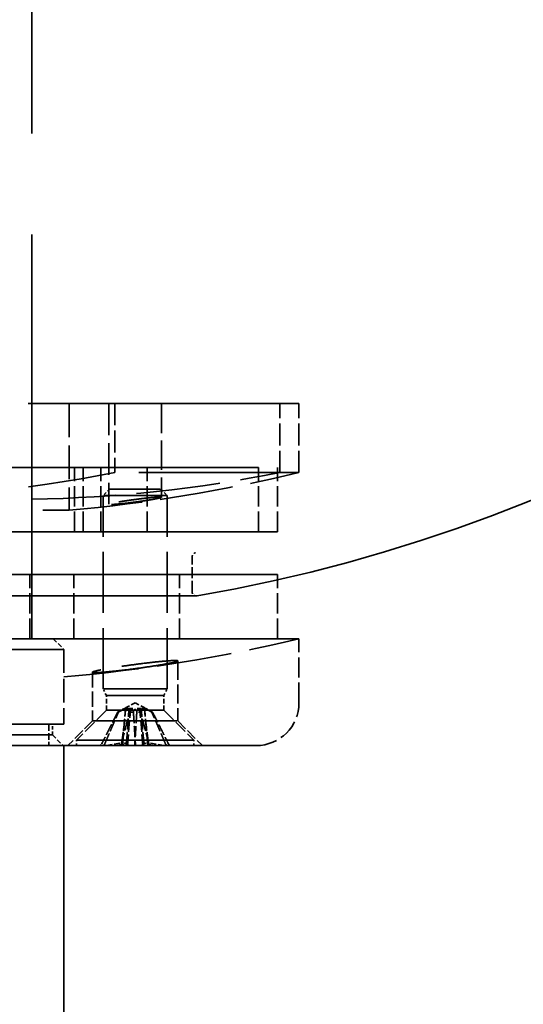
# Model space of a CAD drawing. Header units: millimetres. Extents: x 814 to 3201, y 212 to 4576.
# Tile 49 of 69: x 1315 to 1338, y 4407 to 4453. Entities that reach past the tile are written whole.
import ezdxf

# ---------------------------------------------------------------- set-up
doc = ezdxf.new("R2010")
doc.units = ezdxf.units.MM
doc.header["$LTSCALE"] = 18
doc.linetypes.add('DASHED', pattern=[0.2068, 0.1655, -0.0413])
doc.layers.add('Widoczne (ISO)', color=7, linetype='Continuous', lineweight=50)

msp = doc.modelspace()

# ---------------------------------------------------------------- linework, layer by layer
at = {"layer": 'Widoczne (ISO)', "linetype": 'DASHED', "lineweight": 35, "ltscale": 6.345819}
msp.add_line((1315.149, 4424.194), (1315.149, 4484.194), dxfattribs=at)
at = {"layer": 'Widoczne (ISO)', "linetype": 'DASHED', "lineweight": 35, "ltscale": 2.878971}
msp.add_line((1293.543, 4435.194), (1319.033, 4435.194), dxfattribs=at)
at = {"layer": 'Widoczne (ISO)', "linetype": 'DASHED', "lineweight": 35, "ltscale": 3.294508}
for p, q in [((1303.399, 4435.194), (1316.899, 4435.194)), ((1303.399, 4430.199), (1316.899, 4430.199))]:
    msp.add_line(p, q, dxfattribs=at)
at = {"layer": 'Widoczne (ISO)', "linetype": 'DASHED', "lineweight": 35, "ltscale": 1.31079}
msp.add_line((1326.755, 4435.194), (1315.149, 4435.194), dxfattribs=at)
at = {"layer": 'Widoczne (ISO)', "linetype": 'DASHED', "lineweight": 35, "ltscale": 0.528265}
msp.add_line((1316.899, 4435.194), (1316.899, 4430.199), dxfattribs=at)
at = {"layer": 'Widoczne (ISO)', "linetype": 'DASHED', "lineweight": 35, "ltscale": 0.816956}
msp.add_line((1318.751, 4435.194), (1321.21, 4435.194), dxfattribs=at)
at = {"layer": 'Widoczne (ISO)', "linetype": 'DASHED', "lineweight": 35, "ltscale": 0.498457}
msp.add_line((1318.751, 4435.194), (1318.751, 4430.48), dxfattribs=at)
at = {"layer": 'Widoczne (ISO)', "linetype": 'DASHED', "lineweight": 35, "ltscale": 0.341497}
for p, q in [((1319.033, 4435.194), (1319.033, 4431.964)), ((1326.755, 4431.964), (1326.755, 4435.194)), ((1327.649, 4431.964), (1327.649, 4435.194))]:
    msp.add_line(p, q, dxfattribs=at)
at = {"layer": 'Widoczne (ISO)', "linetype": 'DASHED', "lineweight": 35, "ltscale": 2.51606}
for p, q in [((1327.649, 4435.194), (1319.033, 4435.194)), ((1327.649, 4431.964), (1319.033, 4431.964))]:
    msp.add_line(p, q, dxfattribs=at)
at = {"layer": 'Widoczne (ISO)', "linetype": 'DASHED', "lineweight": 35, "ltscale": 0.46402}
msp.add_line((1321.21, 4435.194), (1321.21, 4430.806), dxfattribs=at)
at = {"layer": 'Widoczne (ISO)', "linetype": 'DASHED', "lineweight": 35, "ltscale": 2.692245}
for p, q in [((1318.381, 4432.194), (1294.545, 4432.194)), ((1294.545, 4429.194), (1318.381, 4429.194))]:
    msp.add_line(p, q, dxfattribs=at)
at = {"layer": 'Widoczne (ISO)', "linetype": 'DASHED', "lineweight": 35, "ltscale": 3.473641}
for p, q in [((1303.149, 4432.194), (1317.149, 4432.194)), ((1317.149, 4429.194), (1303.149, 4429.194))]:
    msp.add_line(p, q, dxfattribs=at)
at = {"layer": 'Widoczne (ISO)', "linetype": 'DASHED', "lineweight": 35, "ltscale": 1.197604}
for p, q in [((1315.149, 4432.194), (1325.753, 4432.194)), ((1325.753, 4429.194), (1315.149, 4429.194))]:
    msp.add_line(p, q, dxfattribs=at)
at = {"layer": 'Widoczne (ISO)', "linetype": 'DASHED', "lineweight": 35, "ltscale": 0.317196}
for p, q in [((1317.149, 4429.194), (1317.149, 4432.194)), ((1317.544, 4429.194), (1317.544, 4432.194)), ((1318.381, 4429.194), (1318.381, 4432.194)), ((1320.544, 4429.194), (1320.544, 4432.194)), ((1325.753, 4429.194), (1325.753, 4432.194)), ((1326.649, 4429.194), (1326.649, 4432.194)), ((1315.048, 4424.194), (1315.048, 4427.194)), ((1317.12, 4424.194), (1317.12, 4427.194)), ((1322.064, 4424.194), (1322.064, 4427.194)), ((1326.649, 4424.194), (1326.649, 4427.194)), ((1327.649, 4421.194), (1327.649, 4424.194))]:
    msp.add_line(p, q, dxfattribs=at)
at = {"layer": 'Widoczne (ISO)', "linetype": 'DASHED', "lineweight": 35, "ltscale": 0.996715}
for p, q in [((1320.544, 4432.194), (1317.544, 4432.194)), ((1321.481, 4430.887), (1318.481, 4430.887)), ((1317.544, 4429.194), (1320.544, 4429.194)), ((1318.028, 4427.194), (1322.064, 4427.194)), ((1318.028, 4424.194), (1322.064, 4424.194)), ((1321.481, 4421.844), (1318.481, 4421.844))]:
    msp.add_line(p, q, dxfattribs=at)
at = {"layer": 'Widoczne (ISO)', "linetype": 'DASHED', "lineweight": 35, "ltscale": 2.407391}
for p, q in [((1318.381, 4432.194), (1326.649, 4432.194)), ((1326.649, 4429.194), (1318.381, 4429.194))]:
    msp.add_line(p, q, dxfattribs=at)
at = {"layer": 'Widoczne (ISO)', "linetype": 'DASHED', "lineweight": 35, "ltscale": 0.045786}
for p, q in [((1318.788, 4431.194), (1318.481, 4430.887)), ((1321.174, 4431.194), (1321.481, 4430.887))]:
    msp.add_line(p, q, dxfattribs=at)
at = {"layer": 'Widoczne (ISO)', "linetype": 'DASHED', "lineweight": 35, "ltscale": 0.792883}
msp.add_line((1318.788, 4431.194), (1321.174, 4431.194), dxfattribs=at)
at = {"layer": 'Widoczne (ISO)', "linetype": 'DASHED', "lineweight": 35, "ltscale": 0.956354}
for p, q in [((1318.481, 4421.844), (1318.481, 4430.887)), ((1321.481, 4421.844), (1321.481, 4430.887))]:
    msp.add_line(p, q, dxfattribs=at)
at = {"layer": 'Widoczne (ISO)', "linetype": 'DASHED', "lineweight": 35, "ltscale": 0.171673}
msp.add_line((1322.649, 4426.391), (1322.649, 4428.015), dxfattribs=at)
at = {"layer": 'Widoczne (ISO)', "linetype": 'DASHED', "lineweight": 35, "ltscale": 9.890312}
msp.add_line((1326.649, 4427.194), (1293.649, 4427.194), dxfattribs=at)
at = {"layer": 'Widoczne (ISO)', "linetype": 'DASHED', "lineweight": 35, "ltscale": 0.894676}
for p, q in [((1307.209, 4427.194), (1315.048, 4427.194)), ((1307.209, 4424.194), (1315.048, 4424.194))]:
    msp.add_line(p, q, dxfattribs=at)
at = {"layer": 'Widoczne (ISO)', "linetype": 'DASHED', "lineweight": 35, "ltscale": 0.335752}
for p, q in [((1318.028, 4427.194), (1315.048, 4427.194)), ((1317.12, 4427.194), (1320.1, 4427.194)), ((1318.028, 4424.194), (1315.048, 4424.194)), ((1317.12, 4424.194), (1320.1, 4424.194))]:
    msp.add_line(p, q, dxfattribs=at)
at = {"layer": 'Widoczne (ISO)', "linetype": 'DASHED', "lineweight": 35, "ltscale": 0.507032}
msp.add_line((1315.149, 4427.194), (1317.12, 4427.194), dxfattribs=at)
at = {"layer": 'Widoczne (ISO)', "linetype": 'DASHED', "lineweight": 35, "ltscale": 4.219748}
msp.add_line((1297.449, 4426.191), (1322.849, 4426.191), dxfattribs=at)
at = {"layer": 'Widoczne (ISO)', "linetype": 'DASHED', "lineweight": 35, "ltscale": 1.566285}
msp.add_line((1315.149, 4426.191), (1322.849, 4426.191), dxfattribs=at)
at = {"layer": 'Widoczne (ISO)', "linetype": 'DASHED', "lineweight": 35, "ltscale": 10.333939}
msp.add_line((1327.649, 4424.194), (1292.649, 4424.194), dxfattribs=at)
at = {"layer": 'Widoczne (ISO)', "linetype": 'DASHED', "lineweight": 35, "ltscale": 9.665897}
msp.add_line((1326.649, 4424.194), (1293.649, 4424.194), dxfattribs=at)
at = {"layer": 'Widoczne (ISO)', "linetype": 'DASHED', "lineweight": 35, "ltscale": 1.993529}
msp.add_line((1304.149, 4424.194), (1316.149, 4424.194), dxfattribs=at)
at = {"layer": 'Widoczne (ISO)', "linetype": 'DASHED', "lineweight": 35, "ltscale": 0.074687}
for p, q in [((1316.149, 4424.194), (1316.649, 4423.694)), ((1316.107, 4419.694), (1316.607, 4419.194))]:
    msp.add_line(p, q, dxfattribs=at)
at = {"layer": 'Widoczne (ISO)', "linetype": 'DASHED', "lineweight": 35, "ltscale": 0.333719}
msp.add_line((1316.149, 4424.194), (1317.12, 4424.194), dxfattribs=at)
at = {"layer": 'Widoczne (ISO)', "linetype": 'DASHED', "lineweight": 35, "ltscale": 2.159665}
for p, q in [((1316.649, 4423.694), (1303.649, 4423.694)), ((1316.649, 4420.194), (1303.649, 4420.194)), ((1303.649, 4419.194), (1316.649, 4419.194))]:
    msp.add_line(p, q, dxfattribs=at)
at = {"layer": 'Widoczne (ISO)', "linetype": 'DASHED', "lineweight": 35, "ltscale": 0.370079}
msp.add_line((1316.649, 4423.694), (1316.649, 4420.194), dxfattribs=at)
at = {"layer": 'Widoczne (ISO)', "linetype": 'DASHED', "lineweight": 35, "ltscale": 0.297174}
msp.add_line((1321.981, 4423.155), (1321.981, 4420.344), dxfattribs=at)
at = {"layer": 'Widoczne (ISO)', "linetype": 'DASHED', "lineweight": 35, "ltscale": 0.241142}
msp.add_line((1317.981, 4422.625), (1317.981, 4420.344), dxfattribs=at)
at = {"layer": 'Widoczne (ISO)', "linetype": 'DASHED', "lineweight": 35, "ltscale": 0.03617}
for p, q in [((1318.634, 4421.537), (1318.481, 4421.844)), ((1321.328, 4421.537), (1321.481, 4421.844))]:
    msp.add_line(p, q, dxfattribs=at)
at = {"layer": 'Widoczne (ISO)', "linetype": 'DASHED', "lineweight": 35, "ltscale": 0.894799}
for p, q in [((1321.328, 4421.537), (1318.634, 4421.537)), ((1321.328, 4420.844), (1318.634, 4420.844))]:
    msp.add_line(p, q, dxfattribs=at)
at = {"layer": 'Widoczne (ISO)', "linetype": 'DASHED', "lineweight": 35, "ltscale": 0.073224}
for p, q in [((1318.634, 4420.844), (1318.634, 4421.537)), ((1321.328, 4420.844), (1321.328, 4421.537))]:
    msp.add_line(p, q, dxfattribs=at)
at = {"layer": 'Widoczne (ISO)', "linetype": 'DASHED', "lineweight": 35, "ltscale": 0.182804}
for p, q in [((1319.385, 4419.194), (1319.536, 4420.917)), ((1320.576, 4419.194), (1320.426, 4420.917))]:
    msp.add_line(p, q, dxfattribs=at)
at = {"layer": 'Widoczne (ISO)', "linetype": 'DASHED', "lineweight": 35, "ltscale": 0.068256}
for q in [(1319.41, 4420.891), (1320.552, 4420.891)]:
    msp.add_line((1319.981, 4421.194), q, dxfattribs=at)
at = {"layer": 'Widoczne (ISO)', "linetype": 'DASHED', "lineweight": 35, "ltscale": 0.209808}
for p, q in [((1318.634, 4420.844), (1317.231, 4419.441)), ((1321.328, 4420.844), (1322.731, 4419.441))]:
    msp.add_line(p, q, dxfattribs=at)
at = {"layer": 'Widoczne (ISO)', "linetype": 'DASHED', "lineweight": 35, "ltscale": 0.019364}
for p, q in [((1319.202, 4420.758), (1319.164, 4420.758)), ((1319.902, 4420.758), (1319.723, 4420.758)), ((1320.239, 4420.758), (1320.059, 4420.758)), ((1320.797, 4420.758), (1320.759, 4420.758))]:
    msp.add_line(p, q, dxfattribs=at)
at = {"layer": 'Widoczne (ISO)', "linetype": 'DASHED', "lineweight": 35, "ltscale": 0.174619}
for p, q in [((1319.618, 4419.194), (1319.762, 4420.84)), ((1320.344, 4419.194), (1320.2, 4420.84))]:
    msp.add_line(p, q, dxfattribs=at)
at = {"layer": 'Widoczne (ISO)', "linetype": 'DASHED', "lineweight": 35, "ltscale": 0.105665}
msp.add_line((1315.949, 4420.194), (1315.949, 4419.194), dxfattribs=at)
at = {"layer": 'Widoczne (ISO)', "linetype": 'DASHED', "lineweight": 35, "ltscale": 0.052783}
msp.add_line((1316.107, 4419.694), (1316.107, 4420.194), dxfattribs=at)
at = {"layer": 'Widoczne (ISO)', "linetype": 'DASHED', "lineweight": 35, "ltscale": 0.171911}
for p, q in [((1317.981, 4420.344), (1316.831, 4419.194)), ((1321.981, 4420.344), (1323.131, 4419.194))]:
    msp.add_line(p, q, dxfattribs=at)
at = {"layer": 'Widoczne (ISO)', "linetype": 'DASHED', "lineweight": 35, "ltscale": 1.328986}
msp.add_line((1317.981, 4420.344), (1321.981, 4420.344), dxfattribs=at)
at = {"layer": 'Widoczne (ISO)', "linetype": 'DASHED', "lineweight": 35, "ltscale": 2.271106}
msp.add_line((1316.107, 4419.694), (1304.19, 4419.694), dxfattribs=at)
at = {"layer": 'Widoczne (ISO)', "linetype": 'DASHED', "lineweight": 35, "ltscale": 0.026728}
for p, q in [((1318.533, 4419.499), (1318.419, 4419.272)), ((1321.429, 4419.499), (1321.542, 4419.272))]:
    msp.add_line(p, q, dxfattribs=at)
at = {"layer": 'Widoczne (ISO)', "linetype": 'DASHED', "lineweight": 35, "ltscale": 0.041519}
for p, q in [((1319.571, 4419.274), (1319.606, 4419.666)), ((1320.39, 4419.274), (1320.356, 4419.666))]:
    msp.add_line(p, q, dxfattribs=at)
at = {"layer": 'Widoczne (ISO)', "linetype": 'DASHED', "lineweight": 35, "ltscale": 8.881499}
msp.add_line((1325.649, 4419.194), (1294.649, 4419.194), dxfattribs=at)
at = {"layer": 'Widoczne (ISO)', "linetype": 'DASHED', "lineweight": 35, "ltscale": 5.97564}
msp.add_line((1316.649, 4419.194), (1316.649, 4362.694), dxfattribs=at)
at = {"layer": 'Widoczne (ISO)', "linetype": 'DASHED', "lineweight": 35, "ltscale": 2.09321}
msp.add_line((1323.131, 4419.194), (1316.831, 4419.194), dxfattribs=at)
at = {"layer": 'Widoczne (ISO)', "linetype": 'DASHED', "lineweight": 35, "ltscale": 1.827393}
for p, q in [((1322.731, 4419.441), (1317.231, 4419.441)), ((1322.731, 4419.194), (1317.231, 4419.194))]:
    msp.add_line(p, q, dxfattribs=at)
at = {"layer": 'Widoczne (ISO)', "linetype": 'DASHED', "lineweight": 35, "ltscale": 0.025986}
for p, q in [((1317.231, 4419.194), (1317.231, 4419.441)), ((1322.731, 4419.194), (1322.731, 4419.441))]:
    msp.add_line(p, q, dxfattribs=at)
at = {"layer": 'Widoczne (ISO)', "linetype": 'DASHED', "lineweight": 35, "ltscale": 0.077202}
for p, q in [((1318.294, 4419.194), (1318.444, 4419.194)), ((1319.286, 4419.194), (1319.996, 4419.194)), ((1319.966, 4419.194), (1320.676, 4419.194)), ((1321.517, 4419.194), (1321.667, 4419.194))]:
    msp.add_line(p, q, dxfattribs=at)
at = {"layer": 'Widoczne (ISO)', "linetype": 'DASHED', "lineweight": 35, "ltscale": 0.093995}
for p, q in [((1318.295, 4419.194), (1319.183, 4419.194)), ((1318.444, 4419.194), (1319.275, 4419.194)), ((1319.286, 4419.194), (1319.604, 4419.194)), ((1319.966, 4419.194), (1319.921, 4419.194)), ((1319.996, 4419.194), (1320.04, 4419.194)), ((1320.676, 4419.194), (1320.358, 4419.194)), ((1321.517, 4419.194), (1320.687, 4419.194)), ((1321.667, 4419.194), (1320.779, 4419.194))]:
    msp.add_line(p, q, dxfattribs=at)
at = {"layer": 'Widoczne (ISO)', "linetype": 'DASHED', "lineweight": 35, "ltscale": 0.089881}
for p, q in [((1318.64, 4419.194), (1319.346, 4419.316)), ((1319.108, 4419.194), (1319.567, 4419.316)), ((1320.854, 4419.194), (1320.395, 4419.316)), ((1321.321, 4419.194), (1320.616, 4419.316))]:
    msp.add_line(p, q, dxfattribs=at)
at = {"layer": 'Widoczne (ISO)', "linetype": 'DASHED', "lineweight": 35, "ltscale": 0.099573}
for p, q in [((1318.64, 4419.194), (1319.47, 4419.194)), ((1319.384, 4419.194), (1318.64, 4419.194)), ((1319.108, 4419.194), (1319.554, 4419.194)), ((1319.686, 4419.194), (1319.108, 4419.194)), ((1320.276, 4419.194), (1320.854, 4419.194)), ((1320.854, 4419.194), (1320.407, 4419.194)), ((1321.321, 4419.194), (1320.492, 4419.194)), ((1320.577, 4419.194), (1321.321, 4419.194))]:
    msp.add_line(p, q, dxfattribs=at)
at = {"layer": 'Widoczne (ISO)', "linetype": 'DASHED', "lineweight": 35, "ltscale": 0.036577}
for p, q in [((1319.183, 4419.194), (1319.385, 4419.194)), ((1319.275, 4419.194), (1319.554, 4419.194)), ((1319.47, 4419.194), (1319.618, 4419.194)), ((1319.686, 4419.194), (1319.921, 4419.194)), ((1320.04, 4419.194), (1320.276, 4419.194)), ((1320.344, 4419.194), (1320.492, 4419.194)), ((1320.407, 4419.194), (1320.687, 4419.194)), ((1320.576, 4419.194), (1320.779, 4419.194))]:
    msp.add_line(p, q, dxfattribs=at)
at = {"layer": 'Widoczne (ISO)', "linetype": 'DASHED', "lineweight": 35, "ltscale": 23.944069}
msp.add_arc((1310.149, 4500.105), 75, 279.77538, 260.22462, dxfattribs=at)
at = {"layer": 'Widoczne (ISO)', "linetype": 'DASHED', "lineweight": 35, "ltscale": 1.15313}
msp.add_arc((1310.149, 4504.894), 75, 275.16361, 283.4934, dxfattribs=at)
at = {"layer": 'Widoczne (ISO)', "linetype": 'DASHED', "lineweight": 35, "ltscale": 0.029438}
msp.add_arc((1322.849, 4428.015), 0.2, 99.9912, 180, dxfattribs=at)
at = {"layer": 'Widoczne (ISO)', "linetype": 'DASHED', "lineweight": 35, "ltscale": 0.033127}
msp.add_arc((1322.849, 4426.391), 0.2, 180, 270, dxfattribs=at)
at = {"layer": 'Widoczne (ISO)', "linetype": 'DASHED', "lineweight": 35, "ltscale": 0.003509}
msp.add_arc((1322.849, 4426.391), 0.2, 270, 279.7754, dxfattribs=at)
at = {"layer": 'Widoczne (ISO)', "linetype": 'DASHED', "lineweight": 35, "ltscale": 1.179675}
msp.add_arc((1310.149, 4497.124), 75, 274.97187, 283.4934, dxfattribs=at)
at = {"layer": 'Widoczne (ISO)', "linetype": 'DASHED', "lineweight": 35, "ltscale": 0.332172}
msp.add_arc((1325.649, 4421.194), 2, 270, 0, dxfattribs=at)
at = {"layer": 'Widoczne (ISO)', "linetype": 'DASHED', "lineweight": 35, "ltscale": 0.016264}
for centre, start, end in [((1318.294, 4419.334), 270, 333.5), ((1321.667, 4419.334), 206.5, 270)]:
    msp.add_arc(centre, 0.14, start, end, dxfattribs=at)
at = {"layer": 'Widoczne (ISO)', "linetype": 'DASHED', "lineweight": 35, "ltscale": 2.895371}
msp.add_ellipse((1306.288, 4504.894), major_axis=(0, -74.189), ratio=0.936373, start_param=6.098681, end_param=6.46769, dxfattribs=at)
at = {"layer": 'Widoczne (ISO)', "linetype": 'DASHED', "lineweight": 35, "ltscale": 1.318984}
msp.add_ellipse((1314.01, 4504.894), major_axis=(0, -74.189), ratio=0.936373, start_param=0.016396, end_param=0.184504, dxfattribs=at)
at = {"layer": 'Widoczne (ISO)', "linetype": 'DASHED', "lineweight": 35, "ltscale": 0.018689}
for centre, major_axis, ratio, start_param, end_param in [((1319.391, 4418.989), (0.119, -0.334), 0.457878, 2.060971, 2.717279), ((1319.191, 4418.989), (0.143, 0.333), 0.390984, 5.530555, 6.186863), ((1319.377, 4418.989), (-0.181, -0.336), 0.212379, 2.336401, 2.992709), ((1319.685, 4418.989), (-0.169, 0.335), 0.284565, 5.220864, 5.877172), ((1320.277, 4418.989), (0.169, 0.335), 0.284565, 0.406014, 1.062321), ((1320.584, 4418.989), (0.181, -0.336), 0.212379, 3.290476, 3.946784), ((1320.571, 4418.989), (-0.119, -0.334), 0.457878, 3.565907, 4.222214), ((1320.771, 4418.989), (-0.143, 0.333), 0.390984, 0.096322, 0.75263)]:
    msp.add_ellipse(centre, major_axis=major_axis, ratio=ratio, start_param=start_param, end_param=end_param, dxfattribs=at)
at = {"layer": 'Widoczne (ISO)', "linetype": 'DASHED', "lineweight": 35, "ltscale": 0.820908}
msp.add_open_spline([(1321.132, 4430.817), (1321.078, 4430.817), (1320.991, 4430.813), (1320.768, 4430.795), (1320.632, 4430.782), (1320.351, 4430.751), (1320.188, 4430.731), (1319.859, 4430.688), (1319.694, 4430.665), (1319.405, 4430.621), (1319.261, 4430.598), (1319.021, 4430.555), (1318.925, 4430.535), (1318.797, 4430.505), (1318.758, 4430.491), (1318.747, 4430.474), (1318.775, 4430.469), (1318.884, 4430.469), (1318.97, 4430.474), (1319.194, 4430.491), (1319.33, 4430.505), (1319.611, 4430.535), (1319.774, 4430.555), (1320.103, 4430.598), (1320.268, 4430.621), (1320.557, 4430.665), (1320.701, 4430.688), (1320.941, 4430.731), (1321.037, 4430.751), (1321.164, 4430.782), (1321.204, 4430.795), (1321.215, 4430.813), (1321.186, 4430.817), (1321.132, 4430.817)], degree=3, knots=[0, 0, 0, 0, 0.0462899, 0.0462899, 0.0925797, 0.0925797, 0.1393794, 0.1393794, 0.1861791, 0.1861791, 0.2329772, 0.2329772, 0.2797752, 0.2797752, 0.3260649, 0.3260649, 0.3723546, 0.3723546, 0.4186443, 0.4186443, 0.464934, 0.464934, 0.511732, 0.511732, 0.55853, 0.55853, 0.6053298, 0.6053298, 0.6521295, 0.6521295, 0.6984193, 0.6984193, 0.7447092, 0.7447092, 0.7447092, 0.7447092], dxfattribs=at)
at = {"layer": 'Widoczne (ISO)', "linetype": 'DASHED', "lineweight": 35, "ltscale": 1.335418}
msp.add_open_spline([(1320.683, 4422.89), (1320.448, 4422.854), (1320.179, 4422.816), (1319.645, 4422.746), (1319.379, 4422.715), (1318.922, 4422.665), (1318.7, 4422.643), (1318.337, 4422.614), (1318.196, 4422.607), (1318.02, 4422.607), (1317.973, 4422.614), (1317.991, 4422.643), (1318.056, 4422.665), (1318.263, 4422.715), (1318.42, 4422.746), (1318.81, 4422.816), (1319.044, 4422.854), (1319.514, 4422.925), (1319.783, 4422.963), (1320.317, 4423.033), (1320.583, 4423.065), (1321.039, 4423.115), (1321.262, 4423.137), (1321.625, 4423.166), (1321.766, 4423.173), (1321.942, 4423.173), (1321.989, 4423.166), (1321.971, 4423.137), (1321.906, 4423.115), (1321.699, 4423.065), (1321.542, 4423.033), (1321.152, 4422.963), (1320.918, 4422.925), (1320.683, 4422.89)], degree=3, knots=[0, 0, 0, 0, 0.076125, 0.076125, 0.15225, 0.15225, 0.227548, 0.227548, 0.302846, 0.302846, 0.378145, 0.378145, 0.453443, 0.453443, 0.529568, 0.529568, 0.605692, 0.605692, 0.681822, 0.681822, 0.757951, 0.757951, 0.83325, 0.83325, 0.908548, 0.908548, 0.983847, 0.983847, 1.059146, 1.059146, 1.135275, 1.135275, 1.211404, 1.211404, 1.211404, 1.211404], dxfattribs=at)
at = {"layer": 'Widoczne (ISO)', "linetype": 'DASHED', "lineweight": 35, "ltscale": 0.063795}
for points, knots in [([(1319.535, 4420.911), (1319.536, 4420.916), (1319.537, 4420.92), (1319.535, 4420.931), (1319.529, 4420.935), (1319.509, 4420.935), (1319.494, 4420.931), (1319.457, 4420.915), (1319.435, 4420.904), (1319.387, 4420.878), (1319.356, 4420.861), (1319.291, 4420.826), (1319.256, 4420.807), (1319.224, 4420.79), (1319.213, 4420.784), (1319.202, 4420.778), (1319.19, 4420.772)], [-0.05372527, -0.05372527, -0.05372527, -0.05372527, -0.04982808, -0.04982808, -0.04051932, -0.04051932, -0.03121055, -0.03121055, -0.02190179, -0.02190179, -0.01095089, -0.01095089, 0, 0, 0, 0.00382906, 0.00382906, 0.00382906, 0.00382906]), ([(1319.226, 4420.772), (1319.236, 4420.778), (1319.247, 4420.784), (1319.288, 4420.807), (1319.323, 4420.826), (1319.394, 4420.861), (1319.429, 4420.878), (1319.489, 4420.904), (1319.519, 4420.915), (1319.574, 4420.931), (1319.6, 4420.935), (1319.642, 4420.935), (1319.661, 4420.931), (1319.681, 4420.92), (1319.686, 4420.916), (1319.691, 4420.911)], [0.13976647, 0.13976647, 0.13976647, 0.13976647, 0.14359553, 0.14359553, 0.15454642, 0.15454642, 0.16549732, 0.16549732, 0.17480608, 0.17480608, 0.18411485, 0.18411485, 0.19342361, 0.19342361, 0.1973208, 0.1973208, 0.1973208, 0.1973208]), ([(1319.733, 4420.772), (1319.738, 4420.778), (1319.742, 4420.784), (1319.755, 4420.807), (1319.762, 4420.826), (1319.763, 4420.861), (1319.759, 4420.878), (1319.742, 4420.904), (1319.729, 4420.915), (1319.696, 4420.931), (1319.675, 4420.935), (1319.629, 4420.935), (1319.601, 4420.931), (1319.56, 4420.92), (1319.548, 4420.916), (1319.535, 4420.911)], [0.13976647, 0.13976647, 0.13976647, 0.13976647, 0.14359553, 0.14359553, 0.15454642, 0.15454642, 0.16549732, 0.16549732, 0.17480608, 0.17480608, 0.18411485, 0.18411485, 0.19342361, 0.19342361, 0.1973208, 0.1973208, 0.1973208, 0.1973208]), ([(1319.691, 4420.911), (1319.704, 4420.916), (1319.717, 4420.92), (1319.763, 4420.931), (1319.796, 4420.935), (1319.855, 4420.935), (1319.884, 4420.931), (1319.937, 4420.915), (1319.961, 4420.904), (1320, 4420.878), (1320.019, 4420.861), (1320.046, 4420.826), (1320.054, 4420.807), (1320.057, 4420.79), (1320.059, 4420.784), (1320.059, 4420.778), (1320.059, 4420.772)], [-0.05372527, -0.05372527, -0.05372527, -0.05372527, -0.04982808, -0.04982808, -0.04051932, -0.04051932, -0.03121055, -0.03121055, -0.02190179, -0.02190179, -0.01095089, -0.01095089, 0, 0, 0, 0.00382906, 0.00382906, 0.00382906, 0.00382906]), ([(1320.271, 4420.911), (1320.258, 4420.916), (1320.245, 4420.92), (1320.199, 4420.931), (1320.166, 4420.935), (1320.107, 4420.935), (1320.077, 4420.931), (1320.024, 4420.915), (1320.001, 4420.904), (1319.961, 4420.878), (1319.943, 4420.861), (1319.916, 4420.826), (1319.908, 4420.807), (1319.904, 4420.79), (1319.903, 4420.784), (1319.903, 4420.778), (1319.902, 4420.772)], [-0.05372527, -0.05372527, -0.05372527, -0.05372527, -0.04982808, -0.04982808, -0.04051932, -0.04051932, -0.03121055, -0.03121055, -0.02190179, -0.02190179, -0.01095089, -0.01095089, 0, 0, 0, 0.00382906, 0.00382906, 0.00382906, 0.00382906]), ([(1320.229, 4420.772), (1320.224, 4420.778), (1320.22, 4420.784), (1320.207, 4420.807), (1320.2, 4420.826), (1320.198, 4420.861), (1320.203, 4420.878), (1320.22, 4420.904), (1320.232, 4420.915), (1320.266, 4420.931), (1320.287, 4420.935), (1320.333, 4420.935), (1320.36, 4420.931), (1320.402, 4420.92), (1320.414, 4420.916), (1320.426, 4420.911)], [0.13976647, 0.13976647, 0.13976647, 0.13976647, 0.14359553, 0.14359553, 0.15454642, 0.15454642, 0.16549732, 0.16549732, 0.17480608, 0.17480608, 0.18411485, 0.18411485, 0.19342361, 0.19342361, 0.1973208, 0.1973208, 0.1973208, 0.1973208]), ([(1320.736, 4420.772), (1320.725, 4420.778), (1320.715, 4420.784), (1320.673, 4420.807), (1320.639, 4420.826), (1320.568, 4420.861), (1320.532, 4420.878), (1320.472, 4420.904), (1320.443, 4420.915), (1320.387, 4420.931), (1320.362, 4420.935), (1320.32, 4420.935), (1320.301, 4420.931), (1320.281, 4420.92), (1320.276, 4420.916), (1320.271, 4420.911)], [0.13976647, 0.13976647, 0.13976647, 0.13976647, 0.14359553, 0.14359553, 0.15454642, 0.15454642, 0.16549732, 0.16549732, 0.17480608, 0.17480608, 0.18411485, 0.18411485, 0.19342361, 0.19342361, 0.1973208, 0.1973208, 0.1973208, 0.1973208]), ([(1320.426, 4420.911), (1320.425, 4420.916), (1320.425, 4420.92), (1320.427, 4420.931), (1320.433, 4420.935), (1320.453, 4420.935), (1320.468, 4420.931), (1320.505, 4420.915), (1320.527, 4420.904), (1320.575, 4420.878), (1320.606, 4420.861), (1320.671, 4420.826), (1320.706, 4420.807), (1320.738, 4420.79), (1320.749, 4420.784), (1320.76, 4420.778), (1320.772, 4420.772)], [-0.05372527, -0.05372527, -0.05372527, -0.05372527, -0.04982808, -0.04982808, -0.04051932, -0.04051932, -0.03121055, -0.03121055, -0.02190179, -0.02190179, -0.01095089, -0.01095089, 0, 0, 0, 0.00382906, 0.00382906, 0.00382906, 0.00382906])]:
    msp.add_open_spline(points, degree=3, knots=knots, dxfattribs=at)
at = {"layer": 'Widoczne (ISO)', "linetype": 'DASHED', "lineweight": 35, "ltscale": 0.170484}
for points in [[(1319.346, 4419.316), (1319.351, 4419.338), (1319.356, 4419.359), (1319.39, 4419.534), (1319.413, 4419.721), (1319.465, 4420.16), (1319.492, 4420.446), (1319.524, 4420.792), (1319.53, 4420.852), (1319.535, 4420.911)], [(1319.567, 4419.316), (1319.571, 4419.338), (1319.574, 4419.359), (1319.596, 4419.534), (1319.611, 4419.721), (1319.645, 4420.16), (1319.663, 4420.446), (1319.684, 4420.792), (1319.687, 4420.852), (1319.691, 4420.911)], [(1320.395, 4419.316), (1320.391, 4419.338), (1320.388, 4419.359), (1320.366, 4419.534), (1320.351, 4419.721), (1320.317, 4420.16), (1320.299, 4420.446), (1320.278, 4420.792), (1320.275, 4420.852), (1320.271, 4420.911)], [(1320.616, 4419.316), (1320.611, 4419.338), (1320.606, 4419.359), (1320.572, 4419.534), (1320.549, 4419.721), (1320.497, 4420.16), (1320.469, 4420.446), (1320.437, 4420.792), (1320.432, 4420.852), (1320.426, 4420.911)]]:
    msp.add_open_spline(points, degree=3, knots=[-2.7963552, -2.7963552, -2.7963552, -2.7963552, -2.7900399, -2.7900399, -2.7426847, -2.7426847, -2.6569758, -2.6569758, -2.6392228, -2.6392228, -2.6392228, -2.6392228], dxfattribs=at)
at = {"layer": 'Widoczne (ISO)', "linetype": 'DASHED', "lineweight": 35, "ltscale": 0.176029}
for points, weights in [([(1319.164, 4420.758), (1318.905, 4420.246), (1318.419, 4419.272)], [1, 1.0526638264, 1.00378810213]), ([(1318.558, 4419.272), (1318.978, 4420.246), (1319.202, 4420.758)], [1.00378810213, 1.0526638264, 1]), ([(1319.337, 4419.272), (1319.589, 4420.246), (1319.723, 4420.758)], [1.00378810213, 1.0526638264, 1]), ([(1319.902, 4420.758), (1319.934, 4420.246), (1319.995, 4419.272)], [1, 1.0526638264, 1.00378810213]), ([(1320.059, 4420.758), (1320.028, 4420.246), (1319.967, 4419.272)], [1, 1.0526638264, 1.00378810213]), ([(1320.625, 4419.272), (1320.373, 4420.246), (1320.239, 4420.758)], [1.00378810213, 1.0526638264, 1]), ([(1321.403, 4419.272), (1320.984, 4420.246), (1320.759, 4420.758)], [1.00378810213, 1.0526638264, 1]), ([(1320.797, 4420.758), (1321.057, 4420.246), (1321.542, 4419.272)], [1, 1.0526638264, 1.00378810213])]:
    msp.add_rational_spline(points, weights, degree=2, dxfattribs=at)
at = {"layer": 'Widoczne (ISO)', "linetype": 'DASHED', "lineweight": 35, "ltscale": 0.002975}
for points, weights in [([(1319.19, 4420.772), (1319.177, 4420.765), (1319.164, 4420.758)], [1.02927435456, 1.01465889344, 1]), ([(1319.202, 4420.758), (1319.214, 4420.765), (1319.226, 4420.772)], [1, 1.01465889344, 1.02927435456]), ([(1319.723, 4420.758), (1319.728, 4420.765), (1319.733, 4420.772)], [1, 1.01465889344, 1.02927435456]), ([(1319.902, 4420.772), (1319.902, 4420.765), (1319.902, 4420.758)], [1.02927435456, 1.01465889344, 1]), ([(1320.059, 4420.772), (1320.059, 4420.765), (1320.059, 4420.758)], [1.02927435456, 1.01465889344, 1]), ([(1320.239, 4420.758), (1320.234, 4420.765), (1320.229, 4420.772)], [1, 1.01465889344, 1.02927435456]), ([(1320.759, 4420.758), (1320.748, 4420.765), (1320.736, 4420.772)], [1, 1.01465889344, 1.02927435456]), ([(1320.772, 4420.772), (1320.784, 4420.765), (1320.797, 4420.758)], [1.02927435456, 1.01465889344, 1])]:
    msp.add_rational_spline(points, weights, degree=2, dxfattribs=at)
at = {"layer": 'Widoczne (ISO)', "linetype": 'DASHED', "lineweight": 35, "ltscale": 0.016263}
for points, knots in [([(1318.295, 4419.194), (1318.312, 4419.194), (1318.332, 4419.198), (1318.364, 4419.211), (1318.381, 4419.223), (1318.403, 4419.245), (1318.413, 4419.258), (1318.419, 4419.272)], [0.02076039, 0.02076039, 0.02076039, 0.02076039, 0.02593303, 0.02593303, 0.03109721, 0.03109721, 0.03532758, 0.03532758, 0.03532758, 0.03532758]), ([(1318.558, 4419.272), (1318.553, 4419.258), (1318.544, 4419.245), (1318.524, 4419.223), (1318.509, 4419.211), (1318.479, 4419.198), (1318.46, 4419.194), (1318.444, 4419.194)], [0.04758377, 0.04758377, 0.04758377, 0.04758377, 0.05181414, 0.05181414, 0.05697832, 0.05697832, 0.06215096, 0.06215096, 0.06215096, 0.06215096]), ([(1319.337, 4419.272), (1319.333, 4419.258), (1319.329, 4419.245), (1319.319, 4419.223), (1319.312, 4419.211), (1319.3, 4419.198), (1319.292, 4419.194), (1319.286, 4419.194)], [0.04758377, 0.04758377, 0.04758377, 0.04758377, 0.05181414, 0.05181414, 0.05697832, 0.05697832, 0.06215096, 0.06215096, 0.06215096, 0.06215096]), ([(1319.966, 4419.194), (1319.965, 4419.194), (1319.965, 4419.198), (1319.964, 4419.211), (1319.964, 4419.223), (1319.965, 4419.245), (1319.966, 4419.258), (1319.967, 4419.272)], [0.02076039, 0.02076039, 0.02076039, 0.02076039, 0.02593303, 0.02593303, 0.03109721, 0.03109721, 0.03532758, 0.03532758, 0.03532758, 0.03532758]), ([(1319.996, 4419.194), (1319.996, 4419.194), (1319.997, 4419.198), (1319.998, 4419.211), (1319.997, 4419.223), (1319.997, 4419.245), (1319.996, 4419.258), (1319.995, 4419.272)], [0.02076039, 0.02076039, 0.02076039, 0.02076039, 0.02593303, 0.02593303, 0.03109721, 0.03109721, 0.03532758, 0.03532758, 0.03532758, 0.03532758]), ([(1320.625, 4419.272), (1320.628, 4419.258), (1320.633, 4419.245), (1320.642, 4419.223), (1320.65, 4419.211), (1320.662, 4419.198), (1320.67, 4419.194), (1320.676, 4419.194)], [0.04758377, 0.04758377, 0.04758377, 0.04758377, 0.05181414, 0.05181414, 0.05697832, 0.05697832, 0.06215096, 0.06215096, 0.06215096, 0.06215096]), ([(1321.403, 4419.272), (1321.409, 4419.258), (1321.418, 4419.245), (1321.438, 4419.223), (1321.453, 4419.211), (1321.483, 4419.198), (1321.501, 4419.194), (1321.517, 4419.194)], [0.04758377, 0.04758377, 0.04758377, 0.04758377, 0.05181414, 0.05181414, 0.05697832, 0.05697832, 0.06215096, 0.06215096, 0.06215096, 0.06215096]), ([(1321.667, 4419.194), (1321.65, 4419.194), (1321.63, 4419.198), (1321.598, 4419.211), (1321.581, 4419.223), (1321.559, 4419.245), (1321.549, 4419.258), (1321.542, 4419.272)], [0.02076039, 0.02076039, 0.02076039, 0.02076039, 0.02593303, 0.02593303, 0.03109721, 0.03109721, 0.03532758, 0.03532758, 0.03532758, 0.03532758])]:
    msp.add_open_spline(points, degree=3, knots=knots, dxfattribs=at)

doc.saveas('drawing.dxf')
